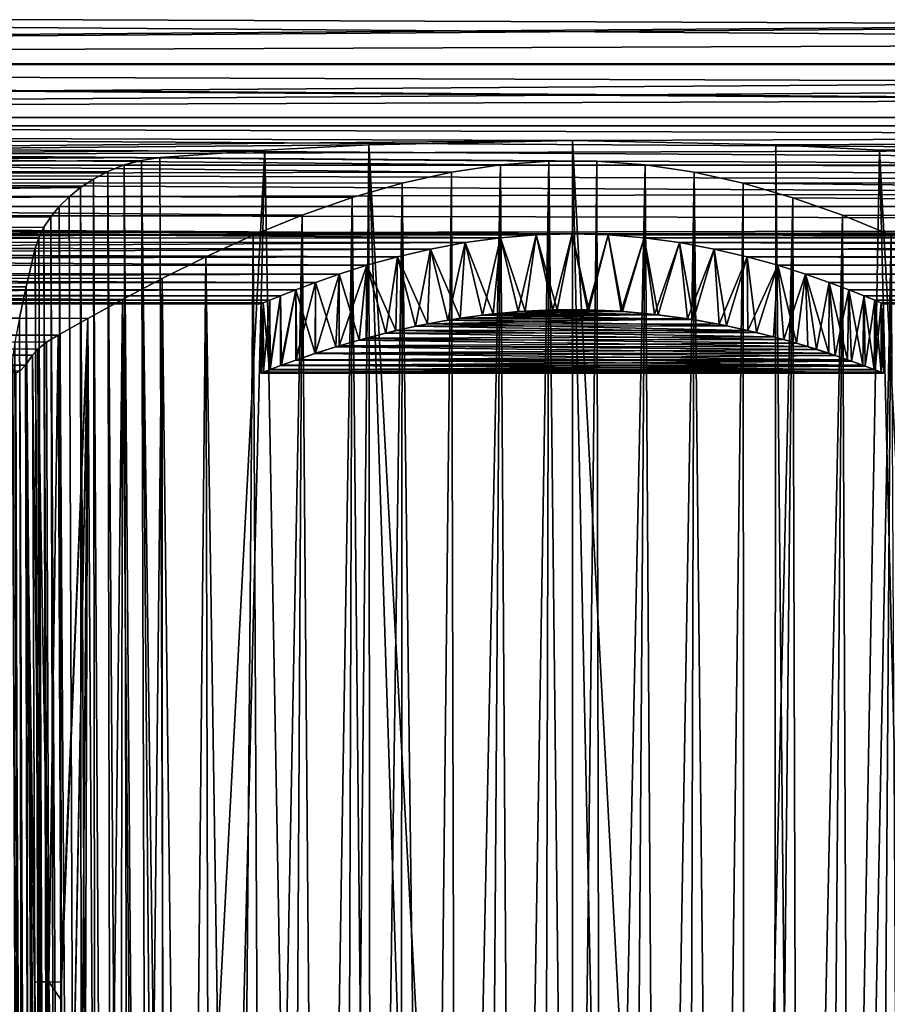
# Model space of a CAD drawing. Header units: metres. Extents: x -150 to 310, y -128 to 84.
# Tile 150 of 256: x -16 to 9, y -41 to -13. Entities that reach past the tile are written whole.
import ezdxf

# ---------------------------------------------------------------- set-up
doc = ezdxf.new("R2010")
doc.units = ezdxf.units.M
doc.layers.add('solid_26009703_SW0001', color=7, linetype='CONTINUOUS')
doc.layers.add('solid_26009703_SW0001_01', color=7, linetype='CONTINUOUS')

msp = doc.modelspace()

# ---------------------------------------------------------------- linework, layer by layer
at = {"layer": 'solid_26009703_SW0001'}
for points in [[(127.5, -12.166172, 19.518818), (-127.5, -12.166172, 19.518818), (-127.5, -14.078438, 18.187841)], [(127.5, -14.078438, 18.187841), (127.5, -12.166172, 19.518818), (-127.5, -14.078438, 18.187841)], [(97.199997, -12.343491, -16.989357), (-128, -12.341079, -16.990728), (-128, -14.053188, -15.604132)], [(97.199997, -13.215728, 16.320065), (-128, -14.053188, 15.604132), (-128, -12.341079, 16.990728)], [(97.199997, -12.343491, 16.989357), (97.199997, -13.215728, 16.320065), (-128, -12.341079, 16.990728)], [(97.199997, -13.215728, -16.320065), (97.199997, -12.343491, -16.989357), (-128, -14.053188, -15.604132)], [(97.199997, -14.051743, -15.606041), (97.199997, -13.215728, -16.320065), (-128, -14.053188, -15.604132)], [(97.199997, -13.215728, 16.320065), (97.199997, -14.051743, 15.606041), (-128, -14.053188, 15.604132)], [(97.199997, -14.051743, -15.606041), (-128, -14.053188, -15.604132), (-128, -15.604132, -14.053188)], [(97.199997, -14.849242, -14.849242), (97.199997, -14.051743, -15.606041), (-128, -15.604132, -14.053188)], [(97.199997, -14.051743, 15.606041), (97.199997, -14.849242, 14.849242), (-128, -14.053188, 15.604132)], [(97.199997, -15.606041, 14.051743), (-128, -15.604132, 14.053188), (-128, -14.053188, 15.604132)], [(97.199997, -14.849242, 14.849242), (97.199997, -15.606041, 14.051743), (-128, -14.053188, 15.604132)], [(127.5, -14.078438, 18.187841), (-127.5, -14.078438, 18.187841), (-127.5, -15.846239, 16.670235)], [(127.5, -15.846239, 16.670235), (127.5, -14.078438, 18.187841), (-127.5, -15.846239, 16.670235)], [(97.199997, -15.606041, -14.051743), (97.199997, -14.849242, -14.849242), (-128, -15.604132, -14.053188)], [(97.199997, -16.320065, -13.215728), (-128, -15.604132, -14.053188), (-128, -16.990728, -12.341079)], [(97.199997, -16.320065, -13.215728), (97.199997, -15.606041, -14.051743), (-128, -15.604132, -14.053188)], [(97.199997, -16.989357, 12.343491), (-128, -16.990728, 12.341079), (-128, -15.604132, 14.053188)], [(97.199997, -16.320065, 13.215728), (97.199997, -16.989357, 12.343491), (-128, -15.604132, 14.053188)], [(97.199997, -15.606041, 14.051743), (97.199997, -16.320065, 13.215728), (-128, -15.604132, 14.053188)], [(-127.5, -15.846239, 16.670235), (-127.5, -17.451437, 14.981567), (0.003128, -16.275095, 16.251808)], [(127.5, -15.846239, 16.670235), (-127.5, -15.846239, 16.670235), (0.003128, -16.275095, 16.251808)], [(-127.5, -15.846239, -16.670235), (-2.075623, -16.975933, -15.518301), (-3.489839, -17.18779, -15.283319)], [(-127.5, -17.451437, -14.981567), (-127.5, -15.846239, -16.670235), (-3.489839, -17.18779, -15.283319)], [(-127.5, -15.846239, -16.670235), (-0.679968, -16.872227, -15.630995), (-2.075623, -16.975933, -15.518301)], [(-127.5, -15.846239, -16.670235), (0.715408, -16.873638, -15.629469), (-0.679968, -16.872227, -15.630995)], [(-127.5, -15.846239, -16.670235), (127.5, -17.451437, -14.981567), (0.715408, -16.873638, -15.629469)], [(127.5, -15.846239, 16.670235), (0.003128, -16.275095, 16.251808), (5.884871, -16.400381, 16.125368)], [(127.5, -15.846239, 16.670235), (5.884871, -16.400381, 16.125368), (8.891487, -16.555485, 15.966087)], [(127.5, -15.846239, 16.670235), (8.891487, -16.555485, 15.966087), (11.931825, -16.770004, 15.740615)], [(97.199997, -16.989357, -12.343491), (97.199997, -16.320065, -13.215728), (-128, -16.990728, -12.341079)], [(-127.5, -17.451437, 14.981567), (-5.880179, -16.400223, 16.125528), (0.003128, -16.275095, 16.251808)], [(-127.5, -17.451437, 14.981567), (-8.88875, -16.555374, 15.966202), (-5.880179, -16.400223, 16.125528)], [(-6.944386, -124.535538, 16.077663), (-5.880179, -16.400223, 16.125528), (-8.88875, -16.555374, 15.966202)], [(-6.944386, -124.535538, 16.077663), (-5.778094, -124.589027, 16.130713), (-5.880179, -16.400223, 16.125528)], [(-0.000596, -124.709145, 16.25), (0.003128, -16.275095, 16.251808), (-5.880179, -16.400223, 16.125528)], [(-2.321975, -124.689781, 16.230743), (-0.000596, -124.709145, 16.25), (-5.880179, -16.400223, 16.125528)], [(-5.778094, -124.589027, 16.130713), (-2.321975, -124.689781, 16.230743), (-5.880179, -16.400223, 16.125528)], [(-0.000596, -124.709145, 16.25), (2.308466, -124.69001, 16.230967), (0.003128, -16.275095, 16.251808)], [(5.7772, -124.589066, 16.130749), (5.884871, -16.400381, 16.125368), (0.003128, -16.275095, 16.251808)], [(2.308466, -124.69001, 16.230967), (5.7772, -124.589066, 16.130749), (0.003128, -16.275095, 16.251808)], [(5.7772, -124.589066, 16.130749), (6.930787, -124.536209, 16.078339), (5.884871, -16.400381, 16.125368)], [(6.930787, -124.536209, 16.078339), (8.891487, -16.555485, 15.966087), (5.884871, -16.400381, 16.125368)], [(-127.5, -17.451437, 14.981567), (-11.931826, -16.770004, 15.740615), (-8.88875, -16.555374, 15.966202)], [(-127.5, -17.451437, 14.981567), (-12.463067, -16.847685, 15.657442), (-11.931826, -16.770004, 15.740615)], [(-11.734013, -70.495155, 15.757394), (-11.931826, -16.770004, 15.740615), (-12.463067, -16.847685, 15.657442)], [(-11.734013, -70.495155, 15.757394), (-8.88875, -16.555374, 15.966202), (-11.931826, -16.770004, 15.740615)], [(-11.734013, -70.495155, 15.757394), (-11.536177, -124.228737, 15.773892), (-8.88875, -16.555374, 15.966202)], [(-11.536177, -124.228737, 15.773892), (-6.944386, -124.535538, 16.077663), (-8.88875, -16.555374, 15.966202)], [(6.930787, -124.536209, 16.078339), (11.536177, -124.228737, 15.773892), (8.891487, -16.555485, 15.966087)], [(11.734013, -70.495155, 15.757394), (11.931825, -16.770004, 15.740615), (8.891487, -16.555485, 15.966087)], [(11.536177, -124.228737, 15.773892), (11.734013, -70.495155, 15.757394), (8.891487, -16.555485, 15.966087)], [(97.199997, -17.612082, -11.43742), (97.199997, -16.989357, -12.343491), (-128, -16.990728, -12.341079)], [(97.199997, -16.989357, 12.343491), (97.199997, -17.612082, 11.43742), (-128, -16.990728, 12.341079)], [(97.199997, -17.612082, -11.43742), (-128, -16.990728, -12.341079), (-128, -18.185108, -10.501361)], [(97.199997, -18.186533, 10.5), (-128, -18.185108, 10.501361), (-128, -16.990728, 12.341079)], [(97.199997, -17.612082, 11.43742), (97.199997, -18.186533, 10.5), (-128, -16.990728, 12.341079)], [(-127.5, -17.451437, 14.981567), (-12.962904, -16.981213, 15.512525), (-12.463067, -16.847685, 15.657442)], [(-127.5, -17.451437, 14.981567), (-13.430033, -17.167347, 15.30628), (-12.962904, -16.981213, 15.512525)], [(-12.6873, -124.203415, 15.503364), (-12.962904, -16.981213, 15.512525), (-13.430033, -17.167347, 15.30628)], [(-12.121737, -124.213486, 15.681407), (-12.463067, -16.847685, 15.657442), (-12.962904, -16.981213, 15.512525)], [(-12.6873, -124.203415, 15.503364), (-12.121737, -124.213486, 15.681407), (-12.962904, -16.981213, 15.512525)], [(-12.463067, -16.847685, 15.657442), (-11.536177, -124.228737, 15.773892), (-11.734013, -70.495155, 15.757394)], [(-12.121737, -124.213486, 15.681407), (-11.536177, -124.228737, 15.773892), (-12.463067, -16.847685, 15.657442)], [(-3.339598, -78, -15.04658), (-3.489839, -17.18779, -15.283319), (-2.075623, -16.975933, -15.518301)], [(-2.511476, -78, -15.191456), (-3.339598, -78, -15.04658), (-2.075623, -16.975933, -15.518301)], [(-1.6777, -78, -15.295034), (-2.511476, -78, -15.191456), (-2.075623, -16.975933, -15.518301)], [(-1.6777, -78, -15.295034), (-2.075623, -16.975933, -15.518301), (-0.679968, -16.872227, -15.630995)], [(-0.840198, -78, -15.357026), (-1.6777, -78, -15.295034), (-0.679968, -16.872227, -15.630995)], [(-0.000865, -78, -15.377331), (-0.840198, -78, -15.357026), (-0.679968, -16.872227, -15.630995)], [(-0.000865, -78, -15.377331), (-0.679968, -16.872227, -15.630995), (0.715408, -16.873638, -15.629469)], [(0.839064, -78, -15.356009), (-0.000865, -78, -15.377331), (0.715408, -16.873638, -15.629469)], [(127.5, -17.451437, -14.981567), (2.111433, -16.980112, -15.513729), (0.715408, -16.873638, -15.629469)], [(0.839064, -78, -15.356009), (0.715408, -16.873638, -15.629469), (2.111433, -16.980112, -15.513729)], [(1.678135, -77.999992, -15.293156), (0.839064, -78, -15.356009), (2.111433, -16.980112, -15.513729)], [(2.514157, -77.999992, -15.188955), (1.678135, -77.999992, -15.293156), (2.111433, -16.980112, -15.513729)], [(127.5, -17.451437, -14.981567), (3.522353, -17.19376, -15.276603), (2.111433, -16.980112, -15.513729)], [(2.514157, -77.999992, -15.188955), (2.111433, -16.980112, -15.513729), (3.522353, -17.19376, -15.276603)], [(-127.5, -17.451437, 14.981567), (-13.85119, -17.388994, 15.053999), (-13.430033, -17.167347, 15.30628)], [(-127.5, -17.451437, -14.981567), (-3.489839, -17.18779, -15.283319), (-4.9208, -17.503477, -14.920733)], [(-13.220395, -124.198448, 15.243639), (-13.430033, -17.167347, 15.30628), (-13.85119, -17.388994, 15.053999)], [(-13.220395, -124.198448, 15.243639), (-12.6873, -124.203415, 15.503364), (-13.430033, -17.167347, 15.30628)], [(-4.160255, -78, -14.86082), (-4.9208, -17.503477, -14.920733), (-3.489839, -17.18779, -15.283319)], [(-3.339598, -78, -15.04658), (-4.160255, -78, -14.86082), (-3.489839, -17.18779, -15.283319)], [(3.344292, -78, -15.043776), (2.514157, -77.999992, -15.188955), (3.522353, -17.19376, -15.276603)], [(4.16578, -78, -14.858121), (3.344292, -78, -15.043776), (3.522353, -17.19376, -15.276603)], [(127.5, -17.451437, -14.981567), (4.946661, -17.510172, -14.912877), (3.522353, -17.19376, -15.276603)], [(4.16578, -78, -14.858121), (3.522353, -17.19376, -15.276603), (4.946661, -17.510172, -14.912877)], [(97.199997, -18.186533, -10.5), (97.199997, -17.612082, -11.43742), (-128, -18.185108, -10.501361)], [(-127.5, -17.451437, 14.981567), (-14.226709, -17.637529, 14.76203), (-13.85119, -17.388994, 15.053999)], [(-127.5, -17.451437, 14.981567), (-127.5, -18.87756, 13.139169), (-14.226709, -17.637529, 14.76203)], [(-127.5, -17.451437, -14.981567), (-6.366283, -17.924276, -14.412505), (-7.815814, -18.435005, -13.753204)], [(-127.5, -18.87756, -13.139169), (-127.5, -17.451437, -14.981567), (-7.815814, -18.435005, -13.753204)], [(-127.5, -17.451437, -14.981567), (-4.9208, -17.503477, -14.920733), (-6.366283, -17.924276, -14.412505)], [(-127.5, -18.87756, 13.139169), (-14.555593, -17.905226, 14.436167), (-14.226709, -17.637529, 14.76203)], [(-14.14368, -124.204193, 14.503), (-14.226709, -17.637529, 14.76203), (-14.555593, -17.905226, 14.436167)], [(-13.709457, -124.198708, 14.90777), (-13.85119, -17.388994, 15.053999), (-14.226709, -17.637529, 14.76203)], [(-14.14368, -124.204193, 14.503), (-13.709457, -124.198708, 14.90777), (-14.226709, -17.637529, 14.76203)], [(-13.709457, -124.198708, 14.90777), (-13.220395, -124.198448, 15.243639), (-13.85119, -17.388994, 15.053999)], [(-5.770463, -78.000008, -14.368877), (-6.366283, -17.924276, -14.412505), (-4.9208, -17.503477, -14.920733)], [(-4.971343, -78, -14.634707), (-5.770463, -78.000008, -14.368877), (-4.9208, -17.503477, -14.920733)], [(-4.160255, -78, -14.86082), (-4.971343, -78, -14.634707), (-4.9208, -17.503477, -14.920733)], [(4.976141, -78, -14.632551), (4.16578, -78, -14.858121), (4.946661, -17.510172, -14.912877)], [(127.5, -17.451437, -14.981567), (127.5, -18.87756, -13.139169), (4.946661, -17.510172, -14.912877)], [(127.5, -18.87756, -13.139169), (6.382839, -17.929441, -14.40608), (4.946661, -17.510172, -14.912877)], [(4.976141, -78, -14.632551), (4.946661, -17.510172, -14.912877), (6.382839, -17.929441, -14.40608)], [(-127.5, -18.87756, 13.139169), (-14.840755, -18.185701, 14.081202), (-14.555593, -17.905226, 14.436167)], [(-14.14368, -124.204193, 14.503), (-14.555593, -17.905226, 14.436167), (-14.840755, -18.185701, 14.081202)], [(-7.321801, -78, -13.719909), (-7.815814, -18.435005, -13.753204), (-6.366283, -17.924276, -14.412505)], [(-6.555457, -78.000008, -14.063915), (-7.321801, -78, -13.719909), (-6.366283, -17.924276, -14.412505)], [(-5.770463, -78.000008, -14.368877), (-6.555457, -78.000008, -14.063915), (-6.366283, -17.924276, -14.412505)], [(5.773657, -78, -14.367489), (4.976141, -78, -14.632551), (6.382839, -17.929441, -14.40608)], [(6.556858, -78, -14.063298), (5.773657, -78, -14.367489), (6.382839, -17.929441, -14.40608)], [(127.5, -18.87756, -13.139169), (7.82133, -18.437057, -13.750451), (6.382839, -17.929441, -14.40608)], [(6.556858, -78, -14.063298), (6.382839, -17.929441, -14.40608), (7.82133, -18.437057, -13.750451)], [(97.199997, -18.711138, -9.5338), (-128, -18.185108, -10.501361), (-128, -19.185148, -8.539556)], [(97.199997, -18.711138, -9.5338), (97.199997, -18.186533, -10.5), (-128, -18.185108, -10.501361)], [(-2.079266, -19.087267, 8.756497), (-128, -19.185148, 8.539556), (-128, -18.185108, 10.501361)], [(-1.041022, -19.002203, 8.93959), (-2.079266, -19.087267, 8.756497), (-128, -18.185108, 10.501361)], [(0.00027, -18.973419, 9.000519), (-1.041022, -19.002203, 8.93959), (-128, -18.185108, 10.501361)], [(97.199997, -18.711138, 9.5338), (0.00027, -18.973419, 9.000519), (-128, -18.185108, 10.501361)], [(97.199997, -18.186533, 10.5), (97.199997, -18.711138, 9.5338), (-128, -18.185108, 10.501361)], [(-127.5, -18.87756, 13.139169), (-15.082455, -18.477242, 13.696405), (-14.840755, -18.185701, 14.081202)], [(-14.513349, -124.214607, 14.038198), (-14.840755, -18.185701, 14.081202), (-15.082455, -18.477242, 13.696405)], [(-14.513349, -124.214607, 14.038198), (-14.14368, -124.204193, 14.503), (-14.840755, -18.185701, 14.081202)], [(-127.5, -18.87756, -13.139169), (-7.815814, -18.435005, -13.753204), (-9.230565, -19.016117, -12.937825)], [(-127.5, -18.87756, 13.139169), (-15.281801, -18.777672, 13.281529), (-15.082455, -18.477242, 13.696405)], [(-14.810183, -124.229797, 13.523617), (-15.082455, -18.477242, 13.696405), (-15.281801, -18.777672, 13.281529)], [(-14.810183, -124.229797, 13.523617), (-14.513349, -124.214607, 14.038198), (-15.082455, -18.477242, 13.696405)], [(-8.942427, -78, -12.83798), (-9.230565, -19.016117, -12.937825), (-7.815814, -18.435005, -13.753204)], [(-8.145783, -78.000008, -13.300969), (-8.942427, -78, -12.83798), (-7.815814, -18.435005, -13.753204)], [(-7.321801, -78, -13.719909), (-8.145783, -78.000008, -13.300969), (-7.815814, -18.435005, -13.753204)], [(7.324084, -78, -13.71882), (6.556858, -78, -14.063298), (7.82133, -18.437057, -13.750451)], [(8.078215, -78.000008, -13.337649), (7.324084, -78, -13.71882), (7.82133, -18.437057, -13.750451)], [(127.5, -18.87756, -13.139169), (9.227458, -19.014677, -12.93994), (7.82133, -18.437057, -13.750451)], [(8.078215, -78.000008, -13.337649), (7.82133, -18.437057, -13.750451), (9.227458, -19.014677, -12.93994)], [(-0.000222, -18.973419, -9.000521), (97.199997, -18.711138, -9.5338), (-128, -19.185148, -8.539556)], [(-127.5, -18.87756, 13.139169), (-15.433311, -19.085903, 12.834652), (-15.281801, -18.777672, 13.281529)], [(-15.027427, -124.249046, 12.971008), (-15.281801, -18.777672, 13.281529), (-15.433311, -19.085903, 12.834652)], [(-15.027427, -124.249046, 12.971008), (-14.810183, -124.229797, 13.523617), (-15.281801, -18.777672, 13.281529)], [(97.199997, -18.711138, 9.5338), (97.199997, -19.184454, 8.54147), (0.00027, -18.973419, 9.000519)], [(-1.041479, -19.002228, -8.939537), (-0.000222, -18.973419, -9.000521), (-128, -19.185148, -8.539556)], [(-2.079662, -19.087309, -8.756406), (-1.041479, -19.002228, -8.939537), (-128, -19.185148, -8.539556)], [(-127.5, -18.87756, 13.139169), (-127.5, -20.109972, 11.161945), (-15.433311, -19.085903, 12.834652)], [(-127.5, -18.87756, -13.139169), (-9.230565, -19.016117, -12.937825), (-10.595771, -19.640228, -11.969187)], [(-127.5, -20.109972, -11.161945), (-127.5, -18.87756, -13.139169), (-10.595771, -19.640228, -11.969187)], [(-9.713195, -78, -12.33231), (-10.595771, -19.640228, -11.969187), (-9.230565, -19.016117, -12.937825)], [(-8.942427, -78, -12.83798), (-9.713195, -78, -12.33231), (-9.230565, -19.016117, -12.937825)], [(-1.566573, -21.223921, -8.86261), (-1.041479, -19.002228, -8.939537), (-2.079662, -19.087309, -8.756406)], [(-1.358202, -21.209349, 8.896926), (-2.079266, -19.087267, 8.756497), (-1.041022, -19.002203, 8.93959)], [(-1.566573, -21.223921, -8.86261), (-0.565459, -21.173395, -8.982219), (-1.041479, -19.002228, -8.939537)], [(-0.438142, -21.170536, 8.989328), (-1.358202, -21.209349, 8.896926), (-1.041022, -19.002203, 8.93959)], [(-0.565459, -21.173395, -8.982219), (-0.000222, -18.973419, -9.000521), (-1.041479, -19.002228, -8.939537)], [(-0.438142, -21.170536, 8.989328), (-1.041022, -19.002203, 8.93959), (0.00027, -18.973419, 9.000519)], [(-0.565459, -21.173395, -8.982219), (0.4412, -21.17057, -8.98918), (-0.000222, -18.973419, -9.000521)], [(0.479861, -21.170877, 8.987198), (-0.438142, -21.170536, 8.989328), (0.00027, -18.973419, 9.000519)], [(0.4412, -21.17057, -8.98918), (1.041047, -19.002205, -8.939588), (-0.000222, -18.973419, -9.000521)], [(97.199997, -19.184454, 8.54147), (1.041545, -19.002232, 8.939529), (0.00027, -18.973419, 9.000519)], [(0.479861, -21.170877, 8.987198), (0.00027, -18.973419, 9.000519), (1.041545, -19.002232, 8.939529)], [(0.4412, -21.17057, -8.98918), (1.450075, -21.215614, -8.882414), (1.041047, -19.002205, -8.939588)], [(1.410238, -21.213026, 8.888826), (0.479861, -21.170877, 8.987198), (1.041545, -19.002232, 8.939529)], [(1.450075, -21.215614, -8.882414), (2.079278, -19.087269, -8.756495), (1.041047, -19.002205, -8.939588)], [(97.199997, -19.184454, 8.54147), (2.079727, -19.087317, 8.756391), (1.041545, -19.002232, 8.939529)], [(1.410238, -21.213026, 8.888826), (1.041545, -19.002232, 8.939529), (2.079727, -19.087317, 8.756391)], [(8.811574, -78, -12.918221), (8.078215, -78.000008, -13.337649), (9.227458, -19.014677, -12.93994)], [(9.523198, -78, -12.463035), (8.811574, -78, -12.918221), (9.227458, -19.014677, -12.93994)], [(-2.079266, -19.087267, 8.756497), (-3.101552, -19.225494, 8.44869), (-128, -19.185148, 8.539556)], [(-3.101876, -19.225546, -8.448571), (-2.079662, -19.087309, -8.756406), (-128, -19.185148, -8.539556)], [(-3.101876, -19.225546, -8.448571), (-128, -19.185148, -8.539556), (-128, -19.971094, -6.490467)], [(-5.944121, -19.88397, 6.754831), (-128, -19.971094, 6.490467), (-128, -19.185148, 8.539556)], [(-5.056452, -19.635878, 7.445287), (-5.944121, -19.88397, 6.754831), (-128, -19.185148, 8.539556)], [(-4.102287, -19.41272, 8.009138), (-5.056452, -19.635878, 7.445287), (-128, -19.185148, 8.539556)], [(-3.101552, -19.225494, 8.44869), (-4.102287, -19.41272, 8.009138), (-128, -19.185148, 8.539556)], [(-4.102541, -19.412771, -8.009012), (-3.101876, -19.225546, -8.448571), (-128, -19.971094, -6.490467)], [(-127.5, -20.109972, 11.161945), (-15.536466, -19.400026, 12.354716), (-15.433311, -19.085903, 12.834652)], [(-15.027427, -124.249046, 12.971008), (-15.433311, -19.085903, 12.834652), (-15.536466, -19.400026, 12.354716)], [(-3.595447, -21.468746, -8.250622), (-3.101876, -19.225546, -8.448571), (-4.102541, -19.412771, -8.009012)], [(-3.243738, -21.414335, 8.395127), (-4.102287, -19.41272, 8.009138), (-3.101552, -19.225494, 8.44869)], [(-3.595447, -21.468746, -8.250622), (-2.592198, -21.325386, -8.618614), (-3.101876, -19.225546, -8.448571)], [(-2.291846, -21.289806, 8.7033), (-3.243738, -21.414335, 8.395127), (-3.101552, -19.225494, 8.44869)], [(-2.592198, -21.325386, -8.618614), (-2.079662, -19.087309, -8.756406), (-3.101876, -19.225546, -8.448571)], [(-2.291846, -21.289806, 8.7033), (-3.101552, -19.225494, 8.44869), (-2.079266, -19.087267, 8.756497)], [(-2.592198, -21.325386, -8.618614), (-1.566573, -21.223921, -8.86261), (-2.079662, -19.087309, -8.756406)], [(-1.358202, -21.209349, 8.896926), (-2.291846, -21.289806, 8.7033), (-2.079266, -19.087267, 8.756497)], [(2.383289, -21.301561, 8.678706), (1.410238, -21.213026, 8.888826), (2.079727, -19.087317, 8.756391)], [(1.450075, -21.215614, -8.882414), (2.486747, -21.312912, -8.64963), (2.079278, -19.087269, -8.756495)], [(2.486747, -21.312912, -8.64963), (3.101554, -19.225494, -8.44869), (2.079278, -19.087269, -8.756495)], [(97.199997, -19.184454, 8.54147), (3.101934, -19.225555, 8.44855), (2.079727, -19.087317, 8.756391)], [(2.383289, -21.301561, 8.678706), (2.079727, -19.087317, 8.756391), (3.101934, -19.225555, 8.44855)], [(3.33712, -21.426903, 8.358446), (2.383289, -21.301561, 8.678706), (3.101934, -19.225555, 8.44855)], [(2.486747, -21.312912, -8.64963), (3.503347, -21.453514, -8.290149), (3.101554, -19.225494, -8.44869)], [(3.503347, -21.453514, -8.290149), (4.102285, -19.41272, -8.009139), (3.101554, -19.225494, -8.44869)], [(97.199997, -19.184454, 8.54147), (97.199997, -19.605188, 7.525727), (3.101934, -19.225555, 8.44855)], [(97.199997, -19.605188, 7.525727), (4.102587, -19.412781, 8.00899), (3.101934, -19.225555, 8.44855)], [(3.33712, -21.426903, 8.358446), (3.101934, -19.225555, 8.44855), (4.102587, -19.412781, 8.00899)], [(-5.056655, -19.635931, -7.445148), (-4.102541, -19.412771, -8.009012), (-128, -19.971094, -6.490467)], [(-5.944328, -19.884033, -6.754642), (-5.056655, -19.635931, -7.445148), (-128, -19.971094, -6.490467)], [(-127.5, -20.109972, 11.161945), (-15.794076, -20.502552, 10.423307), (-15.536466, -19.400026, 12.354716)], [(-127.5, -20.109972, -11.161945), (-10.595771, -19.640228, -11.969187), (-11.857942, -20.268696, -10.871059)], [(-15.348426, -71.840752, 12.373747), (-15.536466, -19.400026, 12.354716), (-15.794076, -20.502552, 10.423307)], [(-15.027427, -124.249046, 12.971008), (-15.536466, -19.400026, 12.354716), (-15.348426, -71.840752, 12.373747)], [(-11.16824, -78, -11.199265), (-11.857942, -20.268696, -10.871059), (-10.595771, -19.640228, -11.969187)], [(-10.455958, -78, -11.785466), (-11.16824, -78, -11.199265), (-10.595771, -19.640228, -11.969187)], [(-9.713195, -78, -12.33231), (-10.455958, -78, -11.785466), (-10.595771, -19.640228, -11.969187)], [(-5.396659, -21.84218, -7.202505), (-5.056655, -19.635931, -7.445148), (-5.944328, -19.884033, -6.754642)], [(-5.098823, -21.773085, 7.416334), (-5.944121, -19.88397, 6.754831), (-5.056452, -19.635878, 7.445287)], [(-5.396659, -21.84218, -7.202505), (-4.536332, -21.647512, -7.773139), (-5.056655, -19.635931, -7.445148)], [(-4.185307, -21.575336, 7.967635), (-5.098823, -21.773085, 7.416334), (-5.056452, -19.635878, 7.445287)], [(-4.536332, -21.647512, -7.773139), (-4.102541, -19.412771, -8.009012), (-5.056655, -19.635931, -7.445148)], [(-4.185307, -21.575336, 7.967635), (-5.056452, -19.635878, 7.445287), (-4.102287, -19.41272, 8.009138)], [(-4.536332, -21.647512, -7.773139), (-3.595447, -21.468746, -8.250622), (-4.102541, -19.412771, -8.009012)], [(-3.243738, -21.414335, 8.395127), (-4.185307, -21.575336, 7.967635), (-4.102287, -19.41272, 8.009138)], [(4.245428, -21.58869, 7.935763), (3.33712, -21.426903, 8.358446), (4.102587, -19.412781, 8.00899)], [(3.503347, -21.453514, -8.290149), (4.457742, -21.631208, -7.818474), (4.102285, -19.41272, -8.009139)], [(4.457742, -21.631208, -7.818474), (5.05645, -19.635878, -7.445288), (4.102285, -19.41272, -8.009139)], [(97.199997, -19.605188, 7.525727), (5.056689, -19.635939, 7.445126), (4.102587, -19.412781, 8.00899)], [(4.245428, -21.58869, 7.935763), (4.102587, -19.412781, 8.00899), (5.056689, -19.635939, 7.445126)], [(5.076818, -21.765198, 7.431414), (4.245428, -21.58869, 7.935763), (5.056689, -19.635939, 7.445126)], [(4.457742, -21.631208, -7.818474), (5.333395, -21.82663, -7.249475), (5.05645, -19.635878, -7.445288)], [(5.333395, -21.82663, -7.249475), (5.944124, -19.88397, -6.754829), (5.05645, -19.635878, -7.445288)], [(97.199997, -19.605188, 7.525727), (97.199997, -19.972187, 6.489357), (5.056689, -19.635939, 7.445126)], [(97.199997, -19.972187, 6.489357), (5.944361, -19.884045, 6.754613), (5.056689, -19.635939, 7.445126)], [(5.076818, -21.765198, 7.431414), (5.056689, -19.635939, 7.445126), (5.944361, -19.884045, 6.754613)], [(-5.944121, -19.88397, 6.754831), (-6.744427, -20.136715, 5.959254), (-128, -19.971094, 6.490467)], [(-6.744646, -20.136789, -5.959006), (-5.944328, -19.884033, -6.754642), (-128, -19.971094, -6.490467)], [(-6.167077, -22.046799, -6.554935), (-5.944328, -19.884033, -6.754642), (-6.744646, -20.136789, -5.959006)], [(-6.741224, -22.214954, 5.962877), (-6.744427, -20.136715, 5.959254), (-5.944121, -19.88397, 6.754831)], [(-5.956886, -21.987068, 6.746519), (-6.741224, -22.214954, 5.962877), (-5.944121, -19.88397, 6.754831)], [(-6.167077, -22.046799, -6.554935), (-5.396659, -21.84218, -7.202505), (-5.944328, -19.884033, -6.754642)], [(-5.098823, -21.773085, 7.416334), (-5.956886, -21.987068, 6.746519), (-5.944121, -19.88397, 6.754831)], [(5.818772, -21.951799, 6.865995), (5.076818, -21.765198, 7.431414), (5.944361, -19.884045, 6.754613)], [(5.333395, -21.82663, -7.249475), (6.120295, -22.0338, -6.598635), (5.944124, -19.88397, -6.754829)], [(6.483311, -22.13599, 6.24233), (5.818772, -21.951799, 6.865995), (5.944361, -19.884045, 6.754613)], [(6.120295, -22.0338, -6.598635), (6.744433, -20.136717, -5.959247), (5.944124, -19.88397, -6.754829)], [(97.199997, -19.972187, 6.489357), (6.744678, -20.136799, 5.958969), (5.944361, -19.884045, 6.754613)], [(6.483311, -22.13599, 6.24233), (5.944361, -19.884045, 6.754613), (6.744678, -20.136799, 5.958969)], [(-6.744646, -20.136789, -5.959006), (-128, -19.971094, -6.490467), (-128, -20.541378, -4.364604)], [(-7.430933, -20.377546, 5.075001), (-128, -20.541378, 4.364604), (-128, -19.971094, 6.490467)], [(-6.744427, -20.136715, 5.959254), (-7.430933, -20.377546, 5.075001), (-128, -19.971094, 6.490467)], [(-7.431136, -20.377621, -5.074699), (-6.744646, -20.136789, -5.959006), (-128, -20.541378, -4.364604)], [(-127.5, -20.109972, 11.161945), (-127.5, -21.13603, 9.070185), (-15.794076, -20.502552, 10.423307)], [(-127.5, -20.109972, -11.161945), (-11.857942, -20.268696, -10.871059), (-13.008931, -20.87435, -9.657201)], [(-127.5, -21.13603, -9.070185), (-127.5, -20.109972, -11.161945), (-13.008931, -20.87435, -9.657201)], [(-6.842138, -22.244415, -5.846807), (-6.744646, -20.136789, -5.959006), (-7.431136, -20.377621, -5.074699)], [(-7.4246, -22.428907, 5.086779), (-7.430933, -20.377546, 5.075001), (-6.744427, -20.136715, 5.959254)], [(-6.741224, -22.214954, 5.962877), (-7.4246, -22.428907, 5.086779), (-6.744427, -20.136715, 5.959254)], [(-6.842138, -22.244415, -5.846807), (-6.167077, -22.046799, -6.554935), (-6.744646, -20.136789, -5.959006)], [(6.120295, -22.0338, -6.598635), (6.811439, -22.234945, -5.882542), (6.744433, -20.136717, -5.959247)], [(7.069449, -22.316401, 5.569819), (6.483311, -22.13599, 6.24233), (6.744678, -20.136799, 5.958969)], [(7.420193, -22.428684, -5.093204), (7.430941, -20.377548, -5.074989), (6.744433, -20.136717, -5.959247)], [(6.811439, -22.234945, -5.882542), (7.420193, -22.428684, -5.093204), (6.744433, -20.136717, -5.959247)], [(97.199997, -19.972187, 6.489357), (97.199997, -20.284443, 5.4352), (6.744678, -20.136799, 5.958969)], [(97.199997, -20.284443, 5.4352), (7.431164, -20.37763, 5.074658), (6.744678, -20.136799, 5.958969)], [(7.069449, -22.316401, 5.569819), (6.744678, -20.136799, 5.958969), (7.431164, -20.37763, 5.074658)], [(-7.430933, -20.377546, 5.075001), (-8.000411, -20.591419, 4.122308), (-128, -20.541378, 4.364604)], [(-8.000582, -20.591486, -4.121976), (-7.431136, -20.377621, -5.074699), (-128, -20.541378, -4.364604)], [(-127.5, -21.13603, 9.070185), (-15.991321, -21.404083, 8.418149), (-15.794076, -20.502552, 10.423307)], [(-15.599504, -124.580917, 8.771731), (-15.794076, -20.502552, 10.423307), (-15.991321, -21.404083, 8.418149)], [(-15.16042, -124.272469, 12.392517), (-15.348426, -71.840752, 12.373747), (-15.794076, -20.502552, 10.423307)], [(-15.599504, -124.580917, 8.771731), (-15.16042, -124.272469, 12.392517), (-15.794076, -20.502552, 10.423307)], [(-12.491362, -77.999992, -9.916762), (-13.008931, -20.87435, -9.657201), (-11.857942, -20.268696, -10.871059)], [(-11.847472, -77.999992, -10.575706), (-12.491362, -77.999992, -9.916762), (-11.857942, -20.268696, -10.871059)], [(-11.16824, -78, -11.199265), (-11.847472, -77.999992, -10.575706), (-11.857942, -20.268696, -10.871059)], [(-7.437419, -22.434395, -5.068017), (-7.431136, -20.377621, -5.074699), (-8.000582, -20.591486, -4.121976)], [(-7.995108, -22.626337, 4.132583), (-8.000411, -20.591419, 4.122308), (-7.430933, -20.377546, 5.075001)], [(-7.4246, -22.428907, 5.086779), (-7.995108, -22.626337, 4.132583), (-7.430933, -20.377546, 5.075001)], [(-7.437419, -22.434395, -5.068017), (-6.842138, -22.244415, -5.846807), (-7.431136, -20.377621, -5.074699)], [(7.608609, -22.49127, 4.80719), (7.069449, -22.316401, 5.569819), (7.431164, -20.37763, 5.074658)], [(7.420193, -22.428684, -5.093204), (7.960358, -22.613861, -4.199131), (7.430941, -20.377548, -5.074989)], [(7.960358, -22.613861, -4.199131), (8.000419, -20.591423, -4.122293), (7.430941, -20.377548, -5.074989)], [(97.199997, -20.284443, 5.4352), (97.199997, -20.5411, 4.366146), (7.431164, -20.37763, 5.074658)], [(97.199997, -20.5411, 4.366146), (8.000604, -20.591496, 4.121933), (7.431164, -20.37763, 5.074658)], [(7.608609, -22.49127, 4.80719), (7.431164, -20.37763, 5.074658), (8.000604, -20.591496, 4.121933)], [(-8.000582, -20.591486, -4.121976), (-128, -20.541378, -4.364604), (-128, -20.883329, -2.204462)], [(-8.439292, -20.765959, 3.126495), (-128, -20.883329, 2.204462), (-128, -20.541378, 4.364604)], [(-8.000411, -20.591419, 4.122308), (-8.439292, -20.765959, 3.126495), (-128, -20.541378, 4.364604)], [(-8.439409, -20.766006, -3.126179), (-8.000582, -20.591486, -4.121976), (-128, -20.883329, -2.204462)], [(-8.439292, -20.765959, 3.126495), (-8.752156, -20.894981, 2.097562), (-128, -20.883329, 2.204462)], [(-8.752217, -20.895006, -2.097306), (-8.439409, -20.766006, -3.126179), (-128, -20.883329, -2.204462)], [(-8.753545, -22.904781, 2.091758), (-8.752156, -20.894981, 2.097562), (-8.439292, -20.765959, 3.126495)], [(-8.438701, -22.78504, 3.128631), (-8.753545, -22.904781, 2.091758), (-8.439292, -20.765959, 3.126495)], [(-8.734403, -22.897556, -2.1703), (-8.439409, -20.766006, -3.126179), (-8.752217, -20.895006, -2.097306)], [(-8.734403, -22.897556, -2.1703), (-8.406918, -22.773386, -3.213058), (-8.439409, -20.766006, -3.126179)], [(-8.406918, -22.773386, -3.213058), (-8.000582, -20.591486, -4.121976), (-8.439409, -20.766006, -3.126179)], [(-8.438701, -22.78504, 3.128631), (-8.439292, -20.765959, 3.126495), (-8.000411, -20.591419, 4.122308)], [(-7.995108, -22.626337, 4.132583), (-8.438701, -22.78504, 3.128631), (-8.000411, -20.591419, 4.122308)], [(-8.406918, -22.773386, -3.213058), (-7.968887, -22.616894, -4.182921), (-8.000582, -20.591486, -4.121976)], [(-7.968887, -22.616894, -4.182921), (-7.437419, -22.434395, -5.068017), (-8.000582, -20.591486, -4.121976)], [(8.082427, -22.657532, 3.959087), (7.608609, -22.49127, 4.80719), (8.000604, -20.591496, 4.121933)], [(7.960358, -22.613861, -4.199131), (8.403562, -22.772148, -3.221824), (8.000419, -20.591423, -4.122293)], [(8.403562, -22.772148, -3.221824), (8.439298, -20.765961, -3.126479), (8.000419, -20.591423, -4.122293)], [(97.199997, -20.5411, 4.366146), (97.199997, -20.741455, 3.285124), (8.000604, -20.591496, 4.121933)], [(97.199997, -20.741455, 3.285124), (8.439424, -20.766012, 3.12614), (8.000604, -20.591496, 4.121933)], [(8.082427, -22.657532, 3.959087), (8.000604, -20.591496, 4.121933), (8.439424, -20.766012, 3.12614)], [(8.471548, -22.797419, 3.038565), (8.082427, -22.657532, 3.959087), (8.439424, -20.766012, 3.12614)], [(8.403562, -22.772148, -3.221824), (8.733519, -22.897192, -2.173856), (8.439298, -20.765961, -3.126479)], [(8.733519, -22.897192, -2.173856), (8.752159, -20.894983, -2.097548), (8.439298, -20.765961, -3.126479)], [(97.199997, -20.741455, 3.285124), (97.199997, -20.88496, 2.195098), (8.439424, -20.766012, 3.12614)], [(97.199997, -20.88496, 2.195098), (8.752225, -20.89501, 2.097275), (8.439424, -20.766012, 3.12614)], [(8.471548, -22.797419, 3.038565), (8.439424, -20.766012, 3.12614), (8.752225, -20.89501, 2.097275)], [(-8.752217, -20.895006, -2.097306), (-128, -20.883329, -2.204462), (-128, -21)], [(-9, -21), (-128, -21), (-128, -20.883329, 2.204462)], [(-8.939066, -20.973398, 1.056696), (-9, -21), (-128, -20.883329, 2.204462)], [(-8.752156, -20.894981, 2.097562), (-8.939066, -20.973398, 1.056696), (-128, -20.883329, 2.204462)], [(-8.93909, -20.973404, -1.056546), (-8.752217, -20.895006, -2.097306), (-128, -21)], [(-9, -21), (-8.93909, -20.973404, -1.056546), (-128, -21)], [(-127.5, -21.13603, -9.070185), (-13.008931, -20.87435, -9.657201), (-14.009675, -21.419312, -8.379323)], [(-13.666332, -78, -8.499983), (-14.009675, -21.419312, -8.379323), (-13.008931, -20.87435, -9.657201)], [(-13.098131, -77.999992, -9.224245), (-13.666332, -78, -8.499983), (-13.008931, -20.87435, -9.657201)], [(-12.491362, -77.999992, -9.916762), (-13.098131, -77.999992, -9.224245), (-13.008931, -20.87435, -9.657201)], [(-9, -23), (-9, -21), (-8.939066, -20.973398, 1.056696)], [(-8.939238, -22.975643, 1.044048), (-9, -23), (-8.939066, -20.973398, 1.056696)], [(-8.933188, -22.972704, -1.094599), (-8.93909, -20.973404, -1.056546), (-9, -21)], [(-8.933188, -22.972704, -1.094599), (-9, -21), (-9, -23)], [(-8.753545, -22.904781, 2.091758), (-8.939238, -22.975643, 1.044048), (-8.939066, -20.973398, 1.056696)], [(-8.933188, -22.972704, -1.094599), (-8.752217, -20.895006, -2.097306), (-8.93909, -20.973404, -1.056546)], [(-8.753545, -22.904781, 2.091758), (-8.939066, -20.973398, 1.056696), (-8.752156, -20.894981, 2.097562)], [(-8.933188, -22.972704, -1.094599), (-8.734403, -22.897556, -2.1703), (-8.752217, -20.895006, -2.097306)], [(8.761619, -22.908072, 2.057679), (8.471548, -22.797419, 3.038565), (8.752225, -20.89501, 2.097275)], [(8.733519, -22.897192, -2.173856), (8.933125, -22.972761, -1.095117), (8.752159, -20.894983, -2.097548)], [(8.933125, -22.972761, -1.095117), (8.939067, -20.973398, -1.056688), (8.752159, -20.894983, -2.097548)], [(97.199997, -20.88496, 2.195098), (97.199997, -20.97122, 1.099055), (8.752225, -20.89501, 2.097275)], [(97.199997, -20.97122, 1.099055), (8.939093, -20.973406, 1.056528), (8.752225, -20.89501, 2.097275)], [(8.761619, -22.908072, 2.057679), (8.752225, -20.89501, 2.097275), (8.939093, -20.973406, 1.056528)], [(8.939514, -22.974434, 1.041676), (8.761619, -22.908072, 2.057679), (8.939093, -20.973406, 1.056528)], [(8.933125, -22.972761, -1.095117), (9, -23), (8.939067, -20.973398, -1.056688)], [(9, -23), (9, -21), (8.939067, -20.973398, -1.056688)], [(97.199997, -20.97122, 1.099055), (97.199997, -21), (8.939093, -20.973406, 1.056528)], [(8.939093, -20.973406, 1.056528), (97.199997, -21), (9, -21)], [(8.939514, -22.974434, 1.041676), (8.939093, -20.973406, 1.056528), (9, -21)], [(9, -23), (8.939514, -22.974434, 1.041676), (9, -21)], [(-127.5, -21.13603, -9.070185), (-14.009675, -21.419312, -8.379323), (-14.870687, -21.90094, -7.024874)], [(-127.5, -21.945204, -6.885352), (-127.5, -21.13603, -9.070185), (-14.870687, -21.90094, -7.024874)], [(-3.595447, -21.468746, -8.250622), (3.503347, -21.453514, -8.290149), (-2.592198, -21.325386, -8.618614)], [(2.383289, -21.301561, 8.678706), (-3.243738, -21.414335, 8.395127), (-2.291846, -21.289806, 8.7033)], [(3.33712, -21.426903, 8.358446), (-3.243738, -21.414335, 8.395127), (2.383289, -21.301561, 8.678706)], [(-2.592198, -21.325386, -8.618614), (2.486747, -21.312912, -8.64963), (-1.566573, -21.223921, -8.86261)], [(-2.592198, -21.325386, -8.618614), (3.503347, -21.453514, -8.290149), (2.486747, -21.312912, -8.64963)], [(1.410238, -21.213026, 8.888826), (-2.291846, -21.289806, 8.7033), (-1.358202, -21.209349, 8.896926)], [(2.383289, -21.301561, 8.678706), (-2.291846, -21.289806, 8.7033), (1.410238, -21.213026, 8.888826)], [(-1.566573, -21.223921, -8.86261), (1.450075, -21.215614, -8.882414), (-0.565459, -21.173395, -8.982219)], [(-1.566573, -21.223921, -8.86261), (2.486747, -21.312912, -8.64963), (1.450075, -21.215614, -8.882414)], [(1.410238, -21.213026, 8.888826), (-1.358202, -21.209349, 8.896926), (-0.438142, -21.170536, 8.989328)], [(-0.565459, -21.173395, -8.982219), (1.450075, -21.215614, -8.882414), (0.4412, -21.17057, -8.98918)], [(1.410238, -21.213026, 8.888826), (-0.438142, -21.170536, 8.989328), (0.479861, -21.170877, 8.987198)], [(-15.599504, -124.580917, 8.771731), (-15.991321, -21.404083, 8.418149), (-16.125944, -22.10339, 6.359255)], [(-14.796074, -40.617275, -7.02455), (-14.870687, -21.90094, -7.024874), (-14.009675, -21.419312, -8.379323)], [(-14.794057, -41.121292, -7.02455), (-14.796074, -40.617275, -7.02455), (-14.009675, -21.419312, -8.379323)], [(-14.720451, -59.34639, -7.025593), (-14.794057, -41.121292, -7.02455), (-14.009675, -21.419312, -8.379323)], [(-14.718873, -59.83786, -7.024925), (-14.720451, -59.34639, -7.025593), (-14.009675, -21.419312, -8.379323)], [(-14.441063, -78.004761, -7.362209), (-14.718873, -59.83786, -7.024925), (-14.009675, -21.419312, -8.379323)], [(-14.194579, -78, -7.746036), (-14.441063, -78.004761, -7.362209), (-14.009675, -21.419312, -8.379323)], [(-13.666332, -78, -8.499983), (-14.194579, -78, -7.746036), (-14.009675, -21.419312, -8.379323)], [(5.076818, -21.765198, 7.431414), (-5.098823, -21.773085, 7.416334), (-4.185307, -21.575336, 7.967635)], [(-4.536332, -21.647512, -7.773139), (4.457742, -21.631208, -7.818474), (-3.595447, -21.468746, -8.250622)], [(-4.536332, -21.647512, -7.773139), (5.333395, -21.82663, -7.249475), (4.457742, -21.631208, -7.818474)], [(3.33712, -21.426903, 8.358446), (-4.185307, -21.575336, 7.967635), (-3.243738, -21.414335, 8.395127)], [(4.245428, -21.58869, 7.935763), (-4.185307, -21.575336, 7.967635), (3.33712, -21.426903, 8.358446)], [(5.076818, -21.765198, 7.431414), (-4.185307, -21.575336, 7.967635), (4.245428, -21.58869, 7.935763)], [(-3.595447, -21.468746, -8.250622), (4.457742, -21.631208, -7.818474), (3.503347, -21.453514, -8.290149)], [(-127.5, -21.945204, -6.885352), (-14.870687, -21.90094, -7.024874), (-15.209785, -22.110048, -6.336069)], [(-15.139919, -40.611217, -6.33405), (-15.209785, -22.110048, -6.336069), (-14.870687, -21.90094, -7.024874)], [(-15.139919, -40.611217, -6.33405), (-14.870687, -21.90094, -7.024874), (-14.796074, -40.617275, -7.02455)], [(-6.167077, -22.046799, -6.554935), (6.120295, -22.0338, -6.598635), (-5.396659, -21.84218, -7.202505)], [(5.818772, -21.951799, 6.865995), (-5.956886, -21.987068, 6.746519), (-5.098823, -21.773085, 7.416334)], [(-5.396659, -21.84218, -7.202505), (5.333395, -21.82663, -7.249475), (-4.536332, -21.647512, -7.773139)], [(-5.396659, -21.84218, -7.202505), (6.120295, -22.0338, -6.598635), (5.333395, -21.82663, -7.249475)], [(5.818772, -21.951799, 6.865995), (-5.098823, -21.773085, 7.416334), (5.076818, -21.765198, 7.431414)], [(-127.5, -21.945204, -6.885352), (-15.457504, -22.304804, -5.612109), (-15.610076, -22.478462, -4.870187)], [(-127.5, -22.529188, -4.629866), (-127.5, -21.945204, -6.885352), (-15.610076, -22.478462, -4.870187)], [(-127.5, -21.945204, -6.885352), (-15.209785, -22.110048, -6.336069), (-15.457504, -22.304804, -5.612109)], [(-15.815209, -124.732628, 5.121168), (-16.125944, -22.10339, 6.359255), (-16.189745, -22.601233, 4.2643)], [(-15.815209, -124.732628, 5.121168), (-15.599504, -124.580917, 8.771731), (-16.125944, -22.10339, 6.359255)], [(-15.139919, -40.611217, -6.33405), (-15.457504, -22.304804, -5.612109), (-15.209785, -22.110048, -6.336069)], [(-6.842138, -22.244415, -5.846807), (6.811439, -22.234945, -5.882542), (-6.167077, -22.046799, -6.554935)], [(6.483311, -22.13599, 6.24233), (-6.741224, -22.214954, 5.962877), (-5.956886, -21.987068, 6.746519)], [(7.069449, -22.316401, 5.569819), (-6.741224, -22.214954, 5.962877), (6.483311, -22.13599, 6.24233)], [(-6.167077, -22.046799, -6.554935), (6.811439, -22.234945, -5.882542), (6.120295, -22.0338, -6.598635)], [(6.483311, -22.13599, 6.24233), (-5.956886, -21.987068, 6.746519), (5.818772, -21.951799, 6.865995)], [(-127.5, -22.529188, -4.629866), (-15.610076, -22.478462, -4.870187), (-15.815347, -22.769037, -3.2513)], [(-15.815347, -22.769037, -3.2513), (-15.610076, -22.478462, -4.870187), (-15.548999, -40.619564, -4.849835)], [(-15.392289, -40.611282, -5.605116), (-15.610076, -22.478462, -4.870187), (-15.457504, -22.304804, -5.612109)], [(-15.392289, -40.611282, -5.605116), (-15.548999, -40.619564, -4.849835), (-15.610076, -22.478462, -4.870187)], [(-15.139919, -40.611217, -6.33405), (-15.392289, -40.611282, -5.605116), (-15.457504, -22.304804, -5.612109)], [(7.608609, -22.49127, 4.80719), (-7.995108, -22.626337, 4.132583), (-7.4246, -22.428907, 5.086779)], [(8.082427, -22.657532, 3.959087), (-7.995108, -22.626337, 4.132583), (7.608609, -22.49127, 4.80719)], [(-7.968887, -22.616894, -4.182921), (7.960358, -22.613861, -4.199131), (-7.437419, -22.434395, -5.068017)], [(-7.437419, -22.434395, -5.068017), (7.420193, -22.428684, -5.093204), (-6.842138, -22.244415, -5.846807)], [(-7.437419, -22.434395, -5.068017), (7.960358, -22.613861, -4.199131), (7.420193, -22.428684, -5.093204)], [(7.069449, -22.316401, 5.569819), (-7.4246, -22.428907, 5.086779), (-6.741224, -22.214954, 5.962877)], [(7.608609, -22.49127, 4.80719), (-7.4246, -22.428907, 5.086779), (7.069449, -22.316401, 5.569819)], [(-6.842138, -22.244415, -5.846807), (7.420193, -22.428684, -5.093204), (6.811439, -22.234945, -5.882542)], [(-127.5, -22.881994, -2.326871), (-127.5, -22.529188, -4.629866), (-15.815347, -22.769037, -3.2513)], [(-127.5, -22.881994, -2.326871), (-15.815347, -22.769037, -3.2513), (-15.976904, -22.942673, -1.622901)], [(-15.815209, -124.732628, 5.121168), (-16.189745, -22.601233, 4.2643), (-16.179321, -22.900274, 2.139493)], [(-15.569127, -124.560593, -2.191075), (-15.976904, -22.942673, -1.622901), (-15.815347, -22.769037, -3.2513)], [(-15.483984, -59.958218, -4.827446), (-15.569127, -124.560593, -2.191075), (-15.815347, -22.769037, -3.2513)], [(-15.486137, -59.346886, -4.827459), (-15.483984, -59.958218, -4.827446), (-15.815347, -22.769037, -3.2513)], [(-15.815347, -22.769037, -3.2513), (-15.548999, -40.619564, -4.849835), (-15.546281, -41.427319, -4.848915)], [(-15.546281, -41.427319, -4.848915), (-15.486137, -59.346886, -4.827459), (-15.815347, -22.769037, -3.2513)], [(-8.734403, -22.897556, -2.1703), (8.733519, -22.897192, -2.173856), (-8.406918, -22.773386, -3.213058)], [(8.082427, -22.657532, 3.959087), (-8.438701, -22.78504, 3.128631), (-7.995108, -22.626337, 4.132583)], [(8.471548, -22.797419, 3.038565), (-8.438701, -22.78504, 3.128631), (8.082427, -22.657532, 3.959087)], [(-8.406918, -22.773386, -3.213058), (8.403562, -22.772148, -3.221824), (-7.968887, -22.616894, -4.182921)], [(-8.406918, -22.773386, -3.213058), (8.733519, -22.897192, -2.173856), (8.403562, -22.772148, -3.221824)], [(-7.968887, -22.616894, -4.182921), (8.403562, -22.772148, -3.221824), (7.960358, -22.613861, -4.199131)], [(-127.5, -22.881994, -2.326871), (-15.976904, -22.942673, -1.622901), (-16.093447, -23)], [(-15.805041, -124.72583, 1.457706), (-16.179321, -22.900274, 2.139493), (-16.093447, -23)], [(-15.805041, -124.72583, 1.457706), (-15.815209, -124.732628, 5.121168), (-16.179321, -22.900274, 2.139493)], [(-15.805041, -124.72583, 1.457706), (-16.093447, -23), (-15.976904, -22.942673, -1.622901)], [(-15.569127, -124.560593, -2.191075), (-15.805041, -124.72583, 1.457706), (-15.976904, -22.942673, -1.622901)], [(-8.933188, -22.972704, -1.094599), (-9, -23), (8.933125, -22.972761, -1.095117)], [(8.933125, -22.972761, -1.095117), (-9, -23), (9, -23)], [(9, -23), (-9, -23), (-8.939238, -22.975643, 1.044048)], [(8.761619, -22.908072, 2.057679), (-8.939238, -22.975643, 1.044048), (-8.753545, -22.904781, 2.091758)], [(8.939514, -22.974434, 1.041676), (-8.939238, -22.975643, 1.044048), (8.761619, -22.908072, 2.057679)], [(9, -23), (-8.939238, -22.975643, 1.044048), (8.939514, -22.974434, 1.041676)], [(-8.933188, -22.972704, -1.094599), (8.933125, -22.972761, -1.095117), (-8.734403, -22.897556, -2.1703)], [(8.471548, -22.797419, 3.038565), (-8.753545, -22.904781, 2.091758), (-8.438701, -22.78504, 3.128631)], [(8.761619, -22.908072, 2.057679), (-8.753545, -22.904781, 2.091758), (8.471548, -22.797419, 3.038565)], [(-8.734403, -22.897556, -2.1703), (8.933125, -22.972761, -1.095117), (8.733519, -22.897192, -2.173856)], [(-15.327215, -59.339523, -5.59163), (-15.548999, -40.619564, -4.849835), (-15.392289, -40.611282, -5.605116)], [(-15.327215, -59.339523, -5.59163), (-15.546281, -41.427319, -4.848915), (-15.548999, -40.619564, -4.849835)], [(-15.070641, -59.339458, -6.328175), (-15.392289, -40.611282, -5.605116), (-15.139919, -40.611217, -6.33405)], [(-15.070641, -59.339458, -6.328175), (-15.327215, -59.339523, -5.59163), (-15.392289, -40.611282, -5.605116)], [(-14.794057, -41.121292, -7.02455), (-14.720451, -59.34639, -7.025593), (-15.139919, -40.611217, -6.33405)], [(-15.139919, -40.611217, -6.33405), (-14.796074, -40.617275, -7.02455), (-14.794057, -41.121292, -7.02455)], [(-15.070641, -59.339458, -6.328175), (-15.139919, -40.611217, -6.33405), (-14.720451, -59.34639, -7.025593)]]:
    msp.add_3dface(points, dxfattribs=at)
at = {"layer": 'solid_26009703_SW0001_01'}
for points in [[(-127.5, -12.166172, -19.518818), (127.5, -12.166172, -19.518818), (127.5, -14.078438, -18.187841)], [(-127.5, -14.078438, -18.187841), (-127.5, -12.166172, -19.518818), (127.5, -14.078438, -18.187841)], [(-127.5, -14.078438, -18.187841), (127.5, -14.078438, -18.187841), (127.5, -15.846239, -16.670235)], [(-127.5, -15.846239, -16.670235), (-127.5, -14.078438, -18.187841), (127.5, -15.846239, -16.670235)], [(-127.5, -15.846239, -16.670235), (127.5, -15.846239, -16.670235), (127.5, -17.451437, -14.981567)], [(-0.000222, -18.973419, -9.000521), (1.041047, -19.002205, -8.939588), (97.199997, -18.711138, -9.5338)], [(1.041047, -19.002205, -8.939588), (2.079278, -19.087269, -8.756495), (97.199997, -18.711138, -9.5338)], [(2.079278, -19.087269, -8.756495), (97.199997, -19.184454, -8.54147), (97.199997, -18.711138, -9.5338)], [(2.079278, -19.087269, -8.756495), (3.101554, -19.225494, -8.44869), (97.199997, -19.184454, -8.54147)], [(3.101554, -19.225494, -8.44869), (4.102285, -19.41272, -8.009139), (97.199997, -19.184454, -8.54147)], [(4.102285, -19.41272, -8.009139), (97.199997, -19.605188, -7.525727), (97.199997, -19.184454, -8.54147)], [(4.102285, -19.41272, -8.009139), (5.05645, -19.635878, -7.445288), (97.199997, -19.605188, -7.525727)], [(5.05645, -19.635878, -7.445288), (5.944124, -19.88397, -6.754829), (97.199997, -19.605188, -7.525727)], [(5.944124, -19.88397, -6.754829), (97.199997, -19.972187, -6.489357), (97.199997, -19.605188, -7.525727)], [(5.944124, -19.88397, -6.754829), (6.744433, -20.136717, -5.959247), (97.199997, -19.972187, -6.489357)], [(6.744433, -20.136717, -5.959247), (97.199997, -20.284443, -5.4352), (97.199997, -19.972187, -6.489357)], [(6.744433, -20.136717, -5.959247), (7.430941, -20.377548, -5.074989), (97.199997, -20.284443, -5.4352)], [(7.430941, -20.377548, -5.074989), (97.199997, -20.5411, -4.366146), (97.199997, -20.284443, -5.4352)], [(7.430941, -20.377548, -5.074989), (8.000419, -20.591423, -4.122293), (97.199997, -20.5411, -4.366146)], [(8.000419, -20.591423, -4.122293), (97.199997, -20.741455, -3.285124), (97.199997, -20.5411, -4.366146)], [(8.000419, -20.591423, -4.122293), (8.439298, -20.765961, -3.126479), (97.199997, -20.741455, -3.285124)], [(8.439298, -20.765961, -3.126479), (97.199997, -20.88496, -2.195098), (97.199997, -20.741455, -3.285124)], [(8.439298, -20.765961, -3.126479), (8.752159, -20.894983, -2.097548), (97.199997, -20.88496, -2.195098)], [(8.752159, -20.894983, -2.097548), (97.199997, -20.97122, -1.099055), (97.199997, -20.88496, -2.195098)], [(8.752159, -20.894983, -2.097548), (8.939067, -20.973398, -1.056688), (97.199997, -20.97122, -1.099055)], [(8.939067, -20.973398, -1.056688), (9, -21), (97.199997, -20.97122, -1.099055)], [(9, -21), (97.199997, -21), (97.199997, -20.97122, -1.099055)]]:
    msp.add_3dface(points, dxfattribs=at)

doc.saveas('drawing.dxf')
